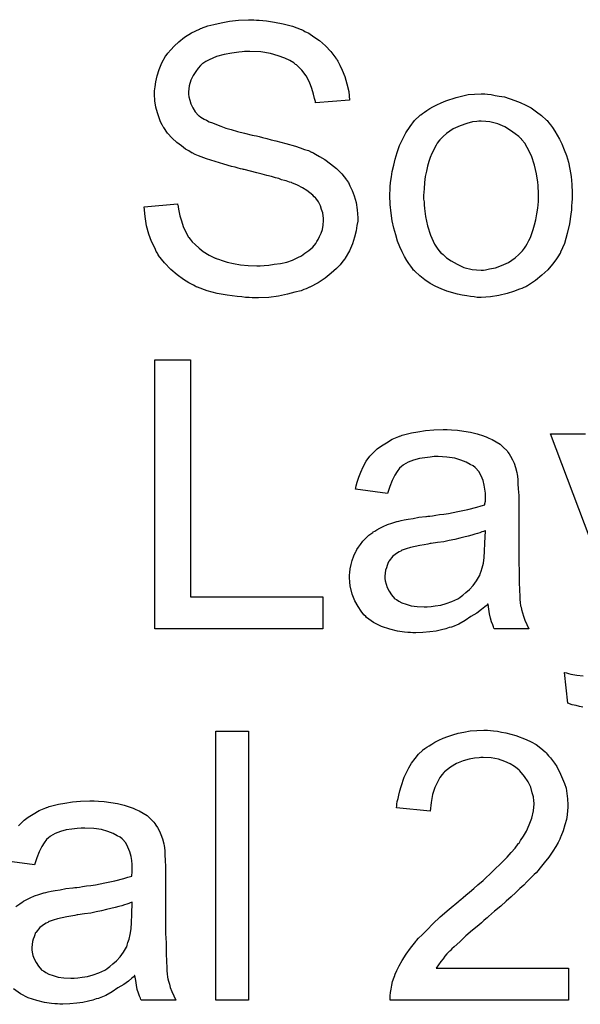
# Model space of a CAD drawing. Extents: x -1.5 to 9, y -3 to 5.
# Tile 13 of 256: x 0.439 to 0.606, y -1.291 to -0.997. Entities that reach past the tile are written whole.
import ezdxf

# ---------------------------------------------------------------- set-up
doc = ezdxf.new("R2010")
doc.units = 0
for name, color, linetype in [('qfn16-30-34-a_copper_signal_1', 1, 'CONTINUOUS'), ('qfn16-30-34-a_copper_signal_top', 1, 'CONTINUOUS'), ('qfn16-30-34-a_soldermask_top', 1, 'CONTINUOUS')]:
    doc.layers.add(name, color=color, linetype=linetype)

msp = doc.modelspace()

# ---------------------------------------------------------------- linework, layer by layer
at = {"layer": 'qfn16-30-34-a_copper_signal_1', "color": 1}
for points in [[(0.507548, -1.289569), (0.497714, -1.289569), (0.497714, -1.209505), (0.507548, -1.209505), (0.507548, -1.289569)], [(0.579629, -1.209274), (0.580555, -1.209389), (0.581712, -1.209505), (0.582985, -1.209736), (0.584257, -1.209968), (0.587265, -1.210778), (0.590274, -1.211935), (0.591778, -1.212629), (0.593282, -1.213439), (0.59467, -1.21448), (0.595943, -1.215637), (0.596059, -1.215753), (0.59629, -1.215868), (0.596521, -1.216331), (0.596984, -1.216794), (0.597563, -1.217372), (0.598141, -1.218182), (0.59872, -1.218992), (0.599414, -1.220034), (0.600571, -1.222232), (0.601728, -1.225009), (0.602191, -1.226397), (0.602422, -1.228017), (0.602654, -1.229637), (0.602769, -1.231372), (0.602769, -1.231604), (0.602769, -1.232182), (0.602654, -1.233108), (0.602538, -1.23438), (0.602307, -1.235769), (0.601844, -1.237389), (0.601381, -1.239124), (0.600687, -1.24086), (0.600571, -1.241091), (0.60034, -1.241669), (0.599877, -1.242595), (0.599183, -1.243868), (0.598257, -1.245256), (0.5971, -1.246992), (0.595712, -1.248727), (0.594092, -1.250694), (0.59386, -1.250926), (0.593282, -1.25162), (0.592703, -1.252198), (0.592125, -1.252777), (0.591431, -1.253471), (0.590505, -1.254397), (0.58958, -1.255322), (0.588423, -1.256363), (0.587265, -1.25752), (0.585877, -1.258793), (0.584373, -1.260066), (0.582753, -1.26157), (0.580902, -1.263074), (0.579051, -1.264694), (0.578935, -1.26481), (0.578704, -1.265041), (0.578241, -1.265388), (0.577662, -1.265851), (0.576968, -1.266545), (0.576158, -1.267239), (0.574307, -1.268743), (0.57234, -1.270479), (0.570489, -1.272214), (0.568869, -1.273718), (0.568175, -1.274297), (0.567596, -1.274875), (0.567481, -1.274991), (0.567134, -1.275338), (0.566671, -1.275801), (0.566092, -1.276495), (0.565514, -1.277305), (0.56482, -1.278115), (0.563431, -1.280082), (0.602885, -1.280082), (0.602885, -1.289569), (0.549779, -1.289569), (0.549779, -1.289454), (0.549779, -1.288991), (0.549779, -1.288297), (0.549894, -1.287371), (0.55001, -1.28633), (0.550241, -1.285173), (0.550473, -1.284016), (0.550936, -1.282743), (0.550936, -1.282627), (0.551051, -1.282512), (0.551283, -1.281817), (0.551746, -1.280776), (0.55244, -1.279388), (0.553365, -1.277768), (0.554522, -1.275917), (0.555795, -1.274065), (0.557415, -1.272099), (0.557415, -1.271983), (0.557646, -1.271867), (0.558225, -1.271173), (0.559266, -1.270132), (0.56077, -1.268628), (0.562506, -1.266892), (0.564704, -1.26481), (0.567365, -1.262495), (0.570258, -1.260066), (0.570373, -1.25995), (0.570836, -1.259603), (0.57153, -1.259024), (0.57234, -1.25833), (0.573381, -1.257405), (0.574654, -1.256363), (0.575927, -1.255206), (0.577431, -1.253934), (0.580323, -1.251157), (0.583216, -1.24838), (0.584604, -1.246992), (0.585877, -1.245603), (0.587034, -1.244331), (0.58796, -1.243058), (0.58796, -1.242942), (0.588191, -1.242826), (0.588423, -1.242479), (0.588654, -1.242017), (0.589464, -1.240744), (0.590389, -1.23924), (0.591199, -1.237389), (0.592009, -1.235422), (0.592472, -1.233223), (0.592703, -1.231141), (0.592703, -1.231025), (0.592703, -1.230909), (0.592588, -1.230215), (0.592472, -1.229058), (0.592125, -1.227785), (0.591662, -1.226166), (0.590852, -1.224546), (0.589811, -1.222926), (0.588423, -1.221306), (0.588191, -1.221075), (0.587613, -1.220612), (0.586803, -1.220034), (0.58553, -1.219224), (0.58391, -1.21853), (0.582059, -1.217835), (0.579861, -1.217372), (0.577431, -1.217257), (0.576737, -1.217257), (0.576274, -1.217372), (0.574886, -1.217488), (0.573266, -1.217835), (0.57153, -1.218298), (0.569563, -1.219108), (0.567712, -1.220149), (0.565977, -1.221538), (0.565745, -1.221769), (0.565283, -1.222348), (0.564588, -1.223273), (0.563894, -1.224662), (0.563084, -1.226281), (0.56239, -1.228364), (0.561927, -1.230678), (0.561696, -1.233339), (0.55163, -1.232298), (0.55163, -1.232182), (0.551746, -1.231835), (0.551746, -1.231256), (0.551861, -1.230447), (0.552093, -1.229521), (0.552324, -1.22848), (0.552671, -1.227207), (0.553018, -1.225934), (0.553944, -1.223158), (0.555332, -1.220381), (0.556142, -1.218992), (0.557183, -1.217604), (0.558225, -1.216331), (0.559382, -1.215174), (0.559497, -1.215059), (0.559729, -1.214943), (0.560076, -1.214596), (0.560654, -1.214249), (0.561349, -1.213786), (0.562159, -1.213323), (0.563084, -1.212745), (0.564241, -1.212166), (0.565514, -1.211588), (0.566902, -1.211009), (0.568406, -1.210546), (0.570026, -1.210083), (0.571762, -1.209736), (0.573613, -1.209389), (0.57558, -1.209274), (0.577662, -1.209158), (0.578819, -1.209158), (0.579629, -1.209274)], [(0.462772, -1.230331), (0.464508, -1.230447), (0.466475, -1.230678), (0.468442, -1.231025), (0.470409, -1.231488), (0.47226, -1.232066), (0.472491, -1.232182), (0.47307, -1.232414), (0.47388, -1.232761), (0.474921, -1.233224), (0.476078, -1.233918), (0.477235, -1.234612), (0.478276, -1.235537), (0.479202, -1.236463), (0.479317, -1.236579), (0.479549, -1.236926), (0.479896, -1.237504), (0.480359, -1.238199), (0.480937, -1.23924), (0.4814, -1.240281), (0.481863, -1.241554), (0.48221, -1.243058), (0.48221, -1.243174), (0.482326, -1.243521), (0.482441, -1.244215), (0.482557, -1.245141), (0.482557, -1.246413), (0.482673, -1.247917), (0.482788, -1.249884), (0.482788, -1.252083), (0.482788, -1.265272), (0.482788, -1.265388), (0.482788, -1.265851), (0.482788, -1.266545), (0.482788, -1.267471), (0.482788, -1.268512), (0.482788, -1.269785), (0.482904, -1.272562), (0.482904, -1.275454), (0.48302, -1.278347), (0.483135, -1.279619), (0.483135, -1.280776), (0.483251, -1.281818), (0.483367, -1.282627), (0.483367, -1.282743), (0.483483, -1.283206), (0.483598, -1.2839), (0.483945, -1.284826), (0.484177, -1.285867), (0.48464, -1.287024), (0.485218, -1.288297), (0.485797, -1.289569), (0.475499, -1.289569), (0.475384, -1.289454), (0.475268, -1.288991), (0.475036, -1.288412), (0.474689, -1.287487), (0.474342, -1.286446), (0.474111, -1.285173), (0.47388, -1.283784), (0.473648, -1.28228), (0.473532, -1.28228), (0.473417, -1.282512), (0.472723, -1.28309), (0.471681, -1.2839), (0.470293, -1.284941), (0.468557, -1.285983), (0.466822, -1.28714), (0.464971, -1.288181), (0.463004, -1.288991), (0.462772, -1.289107), (0.462078, -1.289222), (0.461037, -1.289569), (0.459764, -1.289917), (0.458144, -1.290264), (0.456293, -1.290495), (0.454211, -1.290726), (0.452128, -1.290842), (0.451202, -1.290842), (0.450508, -1.290726), (0.449698, -1.290726), (0.448773, -1.290611), (0.44669, -1.290264), (0.444376, -1.289685), (0.441831, -1.288875), (0.439517, -1.287718), (0.437434, -1.286214)], [(0.438938, -1.23762), (0.439632, -1.236926), (0.440558, -1.236), (0.441831, -1.235075), (0.443335, -1.234149), (0.44507, -1.233108), (0.447037, -1.232298), (0.447153, -1.232298), (0.447269, -1.232182), (0.447616, -1.232066), (0.448078, -1.231951), (0.449235, -1.231604), (0.450855, -1.231257), (0.452706, -1.230909), (0.45502, -1.230562), (0.45745, -1.230331), (0.460227, -1.230215), (0.4615, -1.230215), (0.462772, -1.230331)], [(0.438128, -1.261686), (0.439285, -1.260876), (0.439401, -1.26076), (0.439864, -1.260529), (0.440442, -1.260066), (0.441368, -1.259603), (0.442409, -1.25914), (0.443682, -1.258562), (0.444954, -1.258099), (0.446459, -1.257636), (0.446574, -1.257636), (0.447037, -1.257521), (0.447731, -1.257289), (0.448657, -1.257173), (0.449814, -1.256942), (0.451318, -1.256711), (0.453053, -1.256363), (0.455136, -1.256132), (0.455252, -1.256132), (0.455715, -1.256016), (0.456293, -1.256016), (0.457103, -1.255901), (0.458029, -1.255785), (0.459186, -1.255554), (0.460458, -1.255438), (0.461847, -1.255207), (0.464623, -1.254628), (0.467632, -1.25405), (0.470293, -1.253355), (0.471565, -1.253008), (0.472723, -1.252661), (0.472723, -1.252545), (0.472723, -1.252314), (0.472838, -1.25162), (0.472838, -1.25081), (0.472838, -1.250347), (0.472838, -1.250116), (0.472838, -1.25), (0.472838, -1.249884), (0.472838, -1.24919), (0.472723, -1.248033), (0.472491, -1.24676), (0.472144, -1.245372), (0.471565, -1.243984), (0.470871, -1.242711), (0.469946, -1.24167), (0.46983, -1.241554), (0.469252, -1.241091), (0.468326, -1.240628), (0.467169, -1.239934), (0.465549, -1.239356), (0.463698, -1.238777), (0.461384, -1.23843), (0.458723, -1.238314), (0.457566, -1.238314), (0.456409, -1.23843), (0.454789, -1.238661), (0.453169, -1.238893), (0.451434, -1.239356), (0.449814, -1.239934), (0.448425, -1.240744), (0.44831, -1.24086), (0.447847, -1.241207), (0.447269, -1.241785), (0.446574, -1.242711), (0.44588, -1.243868), (0.44507, -1.245372), (0.444376, -1.247223), (0.443682, -1.249306), (0.434079, -1.248033)], [(0.472838, -1.260413), (0.472723, -1.260413), (0.472607, -1.260529), (0.47226, -1.260644), (0.471797, -1.26076), (0.471218, -1.260992), (0.470524, -1.261223), (0.469714, -1.261454), (0.468789, -1.261686), (0.467747, -1.262033), (0.466475, -1.262264), (0.465202, -1.262611), (0.463698, -1.262958), (0.462078, -1.263305), (0.460458, -1.263653), (0.458607, -1.263884), (0.45664, -1.264231), (0.456409, -1.264231), (0.455715, -1.264347), (0.454558, -1.264578), (0.453285, -1.26481), (0.451897, -1.265041), (0.450508, -1.265388), (0.449235, -1.265735), (0.448078, -1.266198), (0.447963, -1.266198), (0.447616, -1.266429), (0.447153, -1.266661), (0.44669, -1.267008), (0.445302, -1.267934), (0.444145, -1.269322), (0.444145, -1.269438), (0.443913, -1.269669), (0.443798, -1.270132), (0.443566, -1.27071), (0.443335, -1.271405), (0.443103, -1.272099), (0.442988, -1.273024), (0.442872, -1.27395), (0.442872, -1.274066), (0.442872, -1.274644), (0.442988, -1.275338), (0.443219, -1.276264), (0.443566, -1.277305), (0.444145, -1.278347), (0.444839, -1.279504), (0.445764, -1.280545), (0.44588, -1.28066), (0.446343, -1.280892), (0.447037, -1.281355), (0.447963, -1.281818), (0.449235, -1.28228), (0.45074, -1.282743), (0.452475, -1.282975), (0.454558, -1.28309), (0.455483, -1.28309), (0.45664, -1.282975), (0.457913, -1.282743), (0.459533, -1.282512), (0.461152, -1.282049), (0.462888, -1.28147), (0.464623, -1.28066), (0.464855, -1.280545), (0.465318, -1.280198), (0.466128, -1.279619), (0.467053, -1.278809), (0.468094, -1.277884), (0.469252, -1.276727), (0.470177, -1.275338), (0.471103, -1.273834), (0.471218, -1.273718), (0.471334, -1.273256), (0.471565, -1.272446), (0.471913, -1.271405), (0.47226, -1.270016), (0.472491, -1.268396), (0.472607, -1.266429), (0.472723, -1.264115), (0.472838, -1.260413)]]:
    msp.add_lwpolyline(points, dxfattribs=at)
at = {"layer": 'qfn16-30-34-a_copper_signal_top', "color": 1}
for points in [[(0.490193, -1.169438), (0.529647, -1.169438), (0.529647, -1.178925), (0.479549, -1.178925), (0.479549, -1.098861), (0.490193, -1.098861), (0.490193, -1.169438)], [(0.568059, -1.119687), (0.569795, -1.119802), (0.571762, -1.120034), (0.573729, -1.120381), (0.575696, -1.120843), (0.577547, -1.121422), (0.577778, -1.121538), (0.578357, -1.121769), (0.579167, -1.122116), (0.580208, -1.122579), (0.581365, -1.123273), (0.582522, -1.123967), (0.583563, -1.124893), (0.584489, -1.125819), (0.584604, -1.125934), (0.584836, -1.126281), (0.585183, -1.12686), (0.585646, -1.127554), (0.586224, -1.128595), (0.586687, -1.129637), (0.58715, -1.130909), (0.587497, -1.132414), (0.587497, -1.132529), (0.587613, -1.132876), (0.587728, -1.133571), (0.587844, -1.134496), (0.587844, -1.135769), (0.58796, -1.137273), (0.588075, -1.13924), (0.588075, -1.141438), (0.588075, -1.154628), (0.588075, -1.154744), (0.588075, -1.155206), (0.588075, -1.155901), (0.588075, -1.156826), (0.588075, -1.157868), (0.588075, -1.15914), (0.588191, -1.161917), (0.588191, -1.16481), (0.588307, -1.167702), (0.588423, -1.168975), (0.588423, -1.170132), (0.588538, -1.171173), (0.588654, -1.171983), (0.588654, -1.172099), (0.58877, -1.172561), (0.588885, -1.173256), (0.589232, -1.174181), (0.589464, -1.175223), (0.589927, -1.17638), (0.590505, -1.177652), (0.591084, -1.178925), (0.580786, -1.178925), (0.580671, -1.178809), (0.580555, -1.178346), (0.580323, -1.177768), (0.579976, -1.176842), (0.579629, -1.175801), (0.579398, -1.174528), (0.579167, -1.17314), (0.578935, -1.171636), (0.578819, -1.171636), (0.578704, -1.171867), (0.57801, -1.172446), (0.576968, -1.173256), (0.57558, -1.174297), (0.573844, -1.175338), (0.572109, -1.176495), (0.570258, -1.177536), (0.568291, -1.178346), (0.568059, -1.178462), (0.567365, -1.178578), (0.566324, -1.178925), (0.565051, -1.179272), (0.563431, -1.179619), (0.56158, -1.179851), (0.559497, -1.180082), (0.557415, -1.180198), (0.556489, -1.180198), (0.555795, -1.180082), (0.554985, -1.180082), (0.55406, -1.179966), (0.551977, -1.179619), (0.549663, -1.179041), (0.547118, -1.178231), (0.544804, -1.177074), (0.542721, -1.17557), (0.54249, -1.175338), (0.541911, -1.17476), (0.541101, -1.173718), (0.540176, -1.17233), (0.53925, -1.170594), (0.53844, -1.168628), (0.537862, -1.166198), (0.537746, -1.165041), (0.53763, -1.163652), (0.53763, -1.163421), (0.53763, -1.162958), (0.537746, -1.162148), (0.537862, -1.161107), (0.538093, -1.159834), (0.53844, -1.158562), (0.538903, -1.157173), (0.539481, -1.155901), (0.539597, -1.155785), (0.539828, -1.155322), (0.540291, -1.154628), (0.54087, -1.153818), (0.541564, -1.152892), (0.54249, -1.151967), (0.543415, -1.151041), (0.544572, -1.150231), (0.544688, -1.150116), (0.545151, -1.149884), (0.545729, -1.149421), (0.546655, -1.148959), (0.547696, -1.148496), (0.548969, -1.147917), (0.550241, -1.147455), (0.551746, -1.146992), (0.551861, -1.146992), (0.552324, -1.146876), (0.553018, -1.146645), (0.553944, -1.146529), (0.555101, -1.146297), (0.556605, -1.146066), (0.558341, -1.145719), (0.560423, -1.145488), (0.560539, -1.145488), (0.561002, -1.145372), (0.56158, -1.145372), (0.56239, -1.145256), (0.563316, -1.14514), (0.564473, -1.144909), (0.565745, -1.144793), (0.567134, -1.144562), (0.56991, -1.143984), (0.572919, -1.143405), (0.57558, -1.142711), (0.576852, -1.142364), (0.57801, -1.142017), (0.57801, -1.141901), (0.57801, -1.141669), (0.578125, -1.140975), (0.578125, -1.140165), (0.578125, -1.139703), (0.578125, -1.139471), (0.578125, -1.139355), (0.578125, -1.13924), (0.578125, -1.138546), (0.57801, -1.137389), (0.577778, -1.136116), (0.577431, -1.134727), (0.576852, -1.133339), (0.576158, -1.132066), (0.575233, -1.131025), (0.575117, -1.130909), (0.574538, -1.130447), (0.573613, -1.129984), (0.572456, -1.12929), (0.570836, -1.128711), (0.568985, -1.128133), (0.566671, -1.127785), (0.56401, -1.12767), (0.562853, -1.12767), (0.561696, -1.127785), (0.560076, -1.128017), (0.558456, -1.128248), (0.556721, -1.128711), (0.555101, -1.12929), (0.553712, -1.1301), (0.553597, -1.130215), (0.553134, -1.130562), (0.552556, -1.131141), (0.551861, -1.132066), (0.551167, -1.133223), (0.550357, -1.134727), (0.549663, -1.136579), (0.548969, -1.138661), (0.539366, -1.137389), (0.539366, -1.137273), (0.539481, -1.137157), (0.539481, -1.13681), (0.539597, -1.136347), (0.539944, -1.135306), (0.540407, -1.133802), (0.540986, -1.132298), (0.54168, -1.130678), (0.542605, -1.129058), (0.543647, -1.127554), (0.543762, -1.127438), (0.544225, -1.126976), (0.544919, -1.126281), (0.545845, -1.125356), (0.547118, -1.12443), (0.548622, -1.123505), (0.550357, -1.122463), (0.552324, -1.121653), (0.55244, -1.121653), (0.552556, -1.121538), (0.552903, -1.121422), (0.553365, -1.121306), (0.554522, -1.120959), (0.556142, -1.120612), (0.557993, -1.120265), (0.560307, -1.119918), (0.562737, -1.119687), (0.565514, -1.119571), (0.566787, -1.119571), (0.568059, -1.119687)], [(0.619546, -1.178925), (0.597563, -1.120843), (0.607976, -1.120843)], [(0.578125, -1.149768), (0.57801, -1.149768), (0.577894, -1.149884), (0.577547, -1.15), (0.577084, -1.150116), (0.576505, -1.150347), (0.575811, -1.150578), (0.575001, -1.15081), (0.574076, -1.151041), (0.573034, -1.151388), (0.571762, -1.15162), (0.570489, -1.151967), (0.568985, -1.152314), (0.567365, -1.152661), (0.565745, -1.153008), (0.563894, -1.153239), (0.561927, -1.153587), (0.561696, -1.153587), (0.561002, -1.153702), (0.559845, -1.153934), (0.558572, -1.154165), (0.557183, -1.154397), (0.555795, -1.154744), (0.554522, -1.155091), (0.553365, -1.155553), (0.55325, -1.155553), (0.552903, -1.155785), (0.55244, -1.156016), (0.551977, -1.156363), (0.550589, -1.157289), (0.549432, -1.158677), (0.549432, -1.158793), (0.5492, -1.159024), (0.549085, -1.159487), (0.548853, -1.160066), (0.548622, -1.16076), (0.54839, -1.161454), (0.548275, -1.16238), (0.548159, -1.163305), (0.548159, -1.163421), (0.548159, -1.164), (0.548275, -1.164694), (0.548506, -1.165619), (0.548853, -1.166661), (0.549432, -1.167702), (0.550126, -1.168859), (0.551051, -1.1699), (0.551167, -1.170016), (0.55163, -1.170247), (0.552324, -1.17071), (0.55325, -1.171173), (0.554522, -1.171636), (0.556027, -1.172099), (0.557762, -1.17233), (0.559845, -1.172446), (0.56077, -1.172446), (0.561927, -1.17233), (0.5632, -1.172099), (0.56482, -1.171867), (0.566439, -1.171404), (0.568175, -1.170826), (0.56991, -1.170016), (0.570142, -1.1699), (0.570605, -1.169553), (0.571415, -1.168975), (0.57234, -1.168165), (0.573381, -1.167239), (0.574538, -1.166082), (0.575464, -1.164694), (0.57639, -1.16319), (0.576505, -1.163074), (0.576621, -1.162611), (0.576852, -1.161801), (0.5772, -1.16076), (0.577547, -1.159372), (0.577778, -1.157752), (0.577894, -1.155785), (0.57801, -1.153471), (0.578125, -1.149768)], [(0.607166, -1.202296), (0.60624, -1.202065), (0.605199, -1.201833), (0.604042, -1.201602), (0.602769, -1.201139), (0.601728, -1.191999), (0.601844, -1.191999), (0.602307, -1.192115), (0.602885, -1.19223), (0.603579, -1.192462), (0.60543, -1.192809), (0.607282, -1.192925)]]:
    msp.add_lwpolyline(points, dxfattribs=at)
at = {"layer": 'qfn16-30-34-a_soldermask_top', "color": 1}
for points in [[(0.509862, -0.997588), (0.510672, -0.997588), (0.51287, -0.997819), (0.5153, -0.998166), (0.517846, -0.998745), (0.520622, -0.999439), (0.523168, -1.000365), (0.523283, -1.000365), (0.523515, -1.00048), (0.523862, -1.000712), (0.524325, -1.000943), (0.525482, -1.001522), (0.526986, -1.002563), (0.528721, -1.00372), (0.530457, -1.005224), (0.532077, -1.00696), (0.533581, -1.008927), (0.533581, -1.009042), (0.533696, -1.009158), (0.533928, -1.009505), (0.534159, -1.009852), (0.534738, -1.011009), (0.535432, -1.012513), (0.536242, -1.014364), (0.53682, -1.016563), (0.537399, -1.018877), (0.53763, -1.021422), (0.527449, -1.022232), (0.527449, -1.022116), (0.527449, -1.021885), (0.527333, -1.021538), (0.527217, -1.020959), (0.52687, -1.019687), (0.526407, -1.017951), (0.525713, -1.0161), (0.524672, -1.014249), (0.523399, -1.012513), (0.521779, -1.010893), (0.521548, -1.010778), (0.520969, -1.010315), (0.519812, -1.009621), (0.518308, -1.008927), (0.516341, -1.008232), (0.514027, -1.007538), (0.511135, -1.007075), (0.507895, -1.00696), (0.506276, -1.00696), (0.505581, -1.007075), (0.504656, -1.007191), (0.502573, -1.007422), (0.500259, -1.007885), (0.497945, -1.008464), (0.495747, -1.009389), (0.494821, -1.009968), (0.493896, -1.010546), (0.493664, -1.010662), (0.493201, -1.011125), (0.492507, -1.011935), (0.491813, -1.01286), (0.491003, -1.014133), (0.490309, -1.015521), (0.489846, -1.017141), (0.489615, -1.018992), (0.489615, -1.019224), (0.489615, -1.019687), (0.48973, -1.020496), (0.489962, -1.021422), (0.490309, -1.022579), (0.490887, -1.023736), (0.491582, -1.024893), (0.492623, -1.02605), (0.492739, -1.026166), (0.493317, -1.026513), (0.49378, -1.02686), (0.494243, -1.027091), (0.494937, -1.027438), (0.495747, -1.027901), (0.496788, -1.028248), (0.497945, -1.028711), (0.499218, -1.029174), (0.500722, -1.029753), (0.502342, -1.030215), (0.504193, -1.030794), (0.506276, -1.031257), (0.508589, -1.031835), (0.508705, -1.031835), (0.509168, -1.031951), (0.509862, -1.032066), (0.510672, -1.032298), (0.511713, -1.032529), (0.512986, -1.032876), (0.514259, -1.033224), (0.515647, -1.033571), (0.518655, -1.03438), (0.521548, -1.03519), (0.522936, -1.035653), (0.524209, -1.036116), (0.525366, -1.036463), (0.526292, -1.036926), (0.526407, -1.036926), (0.526639, -1.037042), (0.526986, -1.037273), (0.527449, -1.037504), (0.528721, -1.038199), (0.530225, -1.039124), (0.531961, -1.040397), (0.533696, -1.041785), (0.535316, -1.043405), (0.536705, -1.04514), (0.53682, -1.045372), (0.537283, -1.04595), (0.537746, -1.046992), (0.53844, -1.04838), (0.539019, -1.05), (0.539597, -1.051967), (0.539944, -1.054165), (0.54006, -1.056479), (0.54006, -1.056595), (0.54006, -1.05671), (0.54006, -1.057058), (0.54006, -1.05752), (0.539828, -1.058793), (0.539597, -1.060413), (0.539134, -1.062264), (0.538556, -1.064231), (0.53763, -1.066314), (0.536357, -1.068512), (0.536357, -1.068628), (0.536242, -1.068743), (0.535663, -1.069438), (0.534853, -1.070479), (0.533696, -1.071636), (0.532192, -1.073024), (0.530341, -1.074528), (0.528259, -1.075917), (0.525829, -1.077189), (0.525713, -1.077189), (0.525482, -1.077305), (0.525135, -1.077421), (0.524672, -1.077652), (0.523978, -1.077884), (0.523168, -1.078231), (0.521317, -1.078694), (0.519118, -1.079272), (0.516457, -1.079851), (0.513565, -1.080198), (0.510441, -1.080313), (0.508589, -1.080313), (0.507664, -1.080198), (0.506623, -1.080198), (0.505466, -1.080082), (0.504077, -1.079966), (0.501185, -1.079504), (0.498176, -1.079041), (0.495168, -1.078231), (0.492276, -1.077189), (0.49216, -1.077189), (0.491929, -1.077074), (0.491582, -1.076842), (0.491119, -1.076611), (0.48973, -1.075917), (0.488111, -1.074876), (0.486259, -1.073487), (0.484293, -1.071867), (0.482441, -1.0699), (0.480706, -1.067702), (0.480706, -1.067586), (0.480474, -1.067355), (0.480359, -1.067008), (0.480012, -1.066545), (0.47978, -1.065967), (0.479433, -1.065272), (0.478623, -1.063537), (0.477813, -1.061339), (0.477119, -1.058909), (0.476656, -1.056132), (0.476425, -1.05324), (0.486375, -1.052314), (0.486375, -1.05243), (0.486375, -1.052545), (0.486491, -1.052892), (0.486491, -1.053355), (0.486722, -1.054397), (0.487069, -1.055901), (0.487532, -1.057405), (0.487995, -1.05914), (0.488805, -1.06076), (0.489615, -1.062264), (0.48973, -1.06238), (0.490077, -1.062843), (0.490656, -1.063653), (0.491582, -1.064463), (0.492739, -1.065504), (0.494011, -1.066545), (0.495747, -1.067586), (0.497598, -1.068512), (0.497714, -1.068512), (0.497829, -1.068628), (0.498176, -1.068743), (0.498524, -1.068859), (0.499681, -1.069206), (0.501185, -1.069669), (0.503036, -1.070132), (0.505118, -1.070479), (0.507433, -1.07071), (0.509978, -1.070826), (0.511019, -1.070826), (0.512176, -1.07071), (0.513565, -1.070595), (0.515184, -1.070363), (0.517036, -1.070132), (0.518887, -1.069669), (0.520622, -1.069091), (0.520854, -1.068975), (0.521432, -1.068743), (0.522242, -1.068281), (0.523283, -1.067818), (0.524325, -1.067008), (0.525482, -1.066198), (0.526639, -1.065272), (0.527564, -1.064115), (0.52768, -1.064), (0.527911, -1.063537), (0.528259, -1.062958), (0.528721, -1.062033), (0.529184, -1.061107), (0.529531, -1.05995), (0.529763, -1.058678), (0.529878, -1.057289), (0.529878, -1.057173), (0.529878, -1.056595), (0.529763, -1.055901), (0.529647, -1.054975), (0.5293, -1.05405), (0.528953, -1.052892), (0.528374, -1.051736), (0.527564, -1.050694), (0.527449, -1.050579), (0.527101, -1.050231), (0.526639, -1.049769), (0.525829, -1.049074), (0.524903, -1.04838), (0.52363, -1.04757), (0.522126, -1.04676), (0.520391, -1.046066), (0.520275, -1.04595), (0.519697, -1.045835), (0.518771, -1.045488), (0.518193, -1.045372), (0.517383, -1.045141), (0.516573, -1.044793), (0.515532, -1.044562), (0.514375, -1.044215), (0.512986, -1.043868), (0.511598, -1.043521), (0.509978, -1.043058), (0.508127, -1.042595), (0.50616, -1.042132), (0.506044, -1.042132), (0.505697, -1.042017), (0.505118, -1.041901), (0.504424, -1.04167), (0.503499, -1.041438), (0.502457, -1.041207), (0.500143, -1.040513), (0.497598, -1.039703), (0.494937, -1.038893), (0.492623, -1.038083), (0.491582, -1.03762), (0.490656, -1.037157), (0.49054, -1.037157), (0.490425, -1.037042), (0.48973, -1.036579), (0.488689, -1.036), (0.487532, -1.035075), (0.486144, -1.034033), (0.484755, -1.032761), (0.483367, -1.031257), (0.48221, -1.029637), (0.482094, -1.029405), (0.481747, -1.028827), (0.481284, -1.027901), (0.480822, -1.026744), (0.480359, -1.02524), (0.479896, -1.023505), (0.479549, -1.021654), (0.479433, -1.019687), (0.479433, -1.019571), (0.479433, -1.019455), (0.479433, -1.019108), (0.479433, -1.018645), (0.479664, -1.017488), (0.479896, -1.015984), (0.480243, -1.014249), (0.480822, -1.012282), (0.481631, -1.010315), (0.482788, -1.008348), (0.482788, -1.008232), (0.482904, -1.008117), (0.483483, -1.007422), (0.484293, -1.006497), (0.485334, -1.00534), (0.486722, -1.004067), (0.488458, -1.002679), (0.49054, -1.001406), (0.492854, -1.000249), (0.49297, -1.000249), (0.493201, -1.000133), (0.493548, -1.000018), (0.494011, -0.999786), (0.49459, -0.999555), (0.4954, -0.999323), (0.497135, -0.998861), (0.499334, -0.998398), (0.501879, -0.997935), (0.50454, -0.997588), (0.507548, -0.997472), (0.509052, -0.997472), (0.509862, -0.997588)], [(0.578819, -1.019687), (0.579861, -1.019802), (0.581018, -1.020034), (0.58229, -1.020265), (0.583794, -1.020496), (0.586918, -1.021538), (0.588538, -1.022116), (0.590158, -1.022926), (0.591778, -1.023736), (0.593398, -1.024893), (0.594902, -1.02605), (0.596406, -1.027438), (0.596521, -1.027554), (0.596753, -1.027785), (0.5971, -1.028248), (0.597563, -1.028827), (0.598141, -1.029637), (0.598836, -1.030678), (0.59953, -1.031835), (0.600224, -1.033108), (0.600918, -1.034496), (0.601612, -1.036232), (0.602307, -1.037967), (0.602885, -1.039934), (0.603348, -1.042017), (0.603695, -1.044215), (0.603926, -1.046529), (0.604042, -1.049074), (0.604042, -1.04919), (0.604042, -1.049537), (0.604042, -1.050116), (0.604042, -1.050926), (0.603926, -1.051851), (0.603811, -1.053008), (0.603811, -1.054165), (0.603579, -1.055438), (0.603232, -1.05833), (0.602538, -1.061223), (0.601728, -1.064115), (0.600571, -1.066776), (0.600571, -1.066892), (0.600455, -1.067008), (0.600224, -1.067355), (0.599992, -1.067818), (0.599183, -1.068975), (0.598141, -1.070363), (0.596753, -1.071983), (0.595017, -1.073603), (0.593051, -1.075223), (0.590736, -1.076727), (0.590621, -1.076727), (0.590505, -1.076842), (0.590158, -1.077074), (0.58958, -1.077305), (0.589001, -1.077536), (0.588307, -1.077768), (0.586571, -1.078462), (0.584604, -1.079041), (0.582175, -1.079619), (0.579629, -1.080082), (0.576852, -1.080198), (0.575696, -1.080198), (0.57477, -1.080082), (0.573729, -1.079966), (0.572572, -1.079735), (0.571183, -1.079503), (0.569795, -1.079272), (0.566671, -1.078346), (0.564935, -1.077652), (0.563316, -1.076958), (0.561696, -1.076032), (0.560076, -1.074991), (0.558572, -1.073834), (0.557068, -1.072446), (0.556952, -1.07233), (0.556721, -1.072099), (0.556374, -1.071636), (0.555911, -1.070942), (0.555332, -1.070132), (0.554754, -1.069206), (0.55406, -1.068049), (0.553365, -1.066661), (0.552671, -1.065157), (0.551977, -1.063421), (0.551399, -1.06157), (0.55082, -1.059603), (0.550357, -1.057405), (0.55001, -1.055091), (0.549779, -1.052545), (0.549663, -1.049884), (0.549663, -1.049653), (0.549663, -1.04919), (0.549779, -1.04838), (0.549779, -1.047223), (0.549894, -1.04595), (0.550126, -1.044331), (0.550357, -1.042711), (0.55082, -1.04086), (0.551283, -1.039008), (0.551861, -1.037042), (0.552556, -1.034959), (0.553481, -1.032992), (0.554407, -1.031141), (0.555679, -1.02929), (0.556952, -1.027554), (0.558572, -1.02605), (0.558688, -1.025934), (0.558919, -1.025819), (0.559382, -1.025472), (0.55996, -1.025009), (0.560654, -1.024546), (0.56158, -1.023967), (0.562506, -1.023389), (0.563663, -1.02281), (0.564935, -1.022232), (0.566324, -1.021653), (0.569448, -1.020612), (0.573034, -1.019802), (0.574886, -1.019687), (0.576852, -1.019571), (0.57801, -1.019571), (0.578819, -1.019687)], [(0.576852, -1.02767), (0.576158, -1.02767), (0.57558, -1.027785), (0.574307, -1.027901), (0.572572, -1.028364), (0.570605, -1.029058), (0.568522, -1.029984), (0.566555, -1.031372), (0.565514, -1.032298), (0.564588, -1.033223), (0.564588, -1.033339), (0.564357, -1.033455), (0.564125, -1.033802), (0.563778, -1.034265), (0.563431, -1.034843), (0.563084, -1.035537), (0.562621, -1.036463), (0.562159, -1.037389), (0.561696, -1.038546), (0.561233, -1.039703), (0.560886, -1.041091), (0.560539, -1.042595), (0.560192, -1.044215), (0.55996, -1.04595), (0.559845, -1.047917), (0.559729, -1.049884), (0.559729, -1.05), (0.559729, -1.050347), (0.559729, -1.050926), (0.559845, -1.051735), (0.559845, -1.052661), (0.55996, -1.053702), (0.560307, -1.056132), (0.560886, -1.058909), (0.561812, -1.061686), (0.562968, -1.064347), (0.563778, -1.065504), (0.564588, -1.066661), (0.564704, -1.066661), (0.56482, -1.066892), (0.565514, -1.067471), (0.566555, -1.068396), (0.567944, -1.069322), (0.569679, -1.070363), (0.571762, -1.071289), (0.574191, -1.071867), (0.575464, -1.071983), (0.576852, -1.072099), (0.577547, -1.072099), (0.578125, -1.071983), (0.579398, -1.071752), (0.581133, -1.071404), (0.582985, -1.07071), (0.585067, -1.069785), (0.587034, -1.068396), (0.588075, -1.067471), (0.589001, -1.066545), (0.589117, -1.066429), (0.589232, -1.066314), (0.589464, -1.065966), (0.589811, -1.065504), (0.590158, -1.064925), (0.590621, -1.064231), (0.591084, -1.063305), (0.591546, -1.06238), (0.592009, -1.061223), (0.592356, -1.05995), (0.592819, -1.058562), (0.593166, -1.057058), (0.593513, -1.055322), (0.593745, -1.053587), (0.593976, -1.05162), (0.593976, -1.049537), (0.593976, -1.049421), (0.593976, -1.049074), (0.593976, -1.048496), (0.59386, -1.047802), (0.59386, -1.046876), (0.593745, -1.045835), (0.593398, -1.043405), (0.592819, -1.04086), (0.591894, -1.038083), (0.590621, -1.035537), (0.589927, -1.034265), (0.589001, -1.033223), (0.589001, -1.033108), (0.58877, -1.032992), (0.588075, -1.032298), (0.587034, -1.031488), (0.585646, -1.030447), (0.58391, -1.029405), (0.581828, -1.02848), (0.579514, -1.027901), (0.578241, -1.027785), (0.576852, -1.02767)]]:
    msp.add_lwpolyline(points, dxfattribs=at)

doc.saveas('drawing.dxf')
